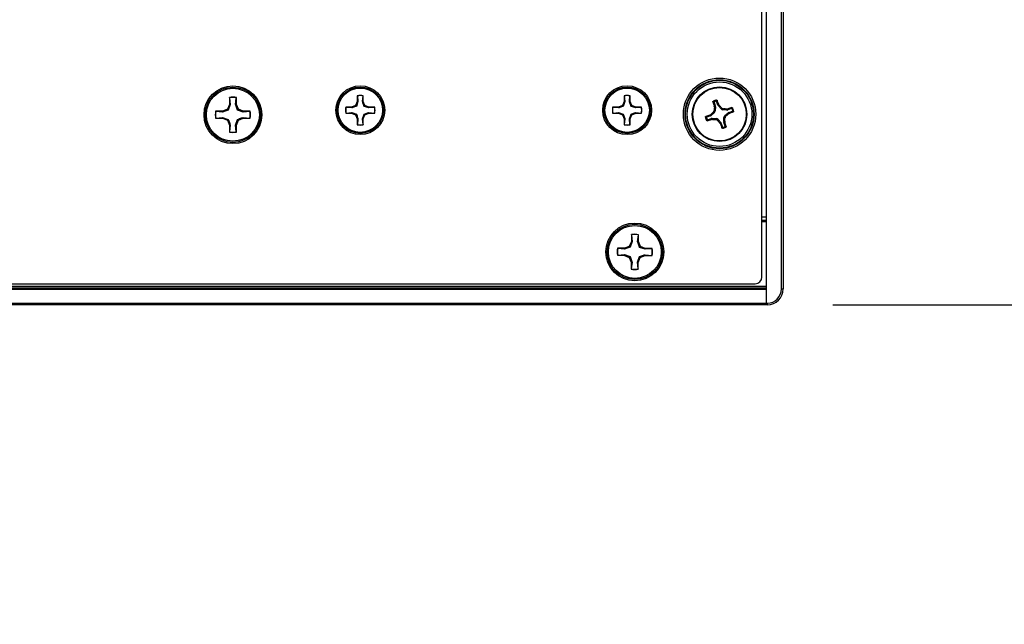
# Paper-space layout 'P3m-LR' of a CAD drawing. Header units: inches. Extents: x 0.3 to 33.8, y 0.2 to 21.7.
# Tile 18 of 59: x 13.511 to 14.092, y 9.13 to 9.486. Entities that reach past the tile are written whole.
import ezdxf

# ---------------------------------------------------------------- set-up
doc = ezdxf.new("R2010")
doc.units = ezdxf.units.IN
doc.header["$MEASUREMENT"] = 0
doc.layers.add('BORDERS', color=7, linetype='Continuous')
doc.styles.add('SLDTEXTSTYLE0', font='TXT', dxfattribs={"width": 0.75})
doc.dimstyles.new('SLDDIMSTYLE0', dxfattribs={"dimtxt": 0.137795, "dimasz": 0.14, "dimexe": 0, "dimexo": 0.0625, "dimgap": 0.034449, "dimtad": 1, "dimdec": 3, "dimlfac": 10, "dimrnd": 1e-09, "dimzin": 4, "dimdsep": 46, "dimtxsty": 'SLDTEXTSTYLE0', "dimblk1": 'CLOSED', "dimblk2": 'CLOSED', "dimsah": 1, "dimcen": 0.09, "dimadec": 0, "dimazin": 1, "dimtfac": 1, "dimtdec": 3, "dimtofl": 0, "dimtmove": 0, "dimatfit": 3, "dimldrblk": 'CLOSED', "dimfxl": 0, "dimfrac": 2, "dimtolj": 1, "dimtzin": 12, "dimarcsym": 0})

# ---------------------------------------------------------------- blocks, each defined once
blk = doc.blocks.new('_Closed')
at = {"color": 0, "linetype": 'ByBlock', "lineweight": -2}
for p, q in [((-1, 0.166667), (0, 0)), ((-1, 0.166667), (-1, -0.166667)), ((0, 0), (-1, -0.166667)), ((0, 0), (-1, 0))]:
    blk.add_line(p, q, dxfattribs=at)
blk = doc.blocks.new('_D_17')
at = {"layer": 'BORDERS'}
for p, q in [((13.99074, 9.84305), (14.67291, 9.84305)), ((14.63354, 9.84305), (14.63354, 9.31805)), ((13.99074, 9.31805), (14.67291, 9.31805)), ((14.63354, 9.31805), (14.63354, 8.41611)), ((14.20862, 9.00915), (14.20862, 9.05114)), ((14.20862, 9.05114), (14.42737, 9.05114)), ((14.42737, 9.05114), (14.42737, 9.00915)), ((14.20862, 8.55098), (14.20862, 8.509)), ((14.42737, 8.509), (14.42737, 8.55098)), ((14.20862, 8.509), (14.42737, 8.509))]:
    blk.add_line(p, q, dxfattribs=at)
at = {"layer": 'BORDERS', "xscale": 0.14, "yscale": 0.14}
for p, rotation in [((14.63354, 9.84305, 0.19404), 90.0000000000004), ((14.63354, 9.31805, 0.19404), 270.0000000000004)]:
    blk.add_blockref('_Closed', p, dxfattribs=dict(at, rotation=rotation))
at = {"layer": 'BORDERS', "char_height": 0.137795, "attachment_point": 1, "rotation": 90, "style": 'SLDTEXTSTYLE0'}
for s, insert in [('133.4', (14.24975, 8.55098)), ('5.250', (14.45591, 8.55098))]:
    blk.add_mtext(s, dxfattribs=dict(at, insert=insert))

psp = doc.layouts.new('P3m-LR')

# ---------------------------------------------------------------- linework, layer by layer
at = {"color": 7, "linetype": 'Continuous', "lineweight": 25}
for p, q in [((13.95137, 9.84205), (13.95137, 9.31905)), ((13.96037, 9.32742), (13.96037, 9.83367)), ((13.96137, 9.83367), (13.96137, 9.32742)), ((13.94887, 9.33448), (13.94887, 9.82661)), ((13.71012, 9.44147), (13.71012, 9.43806)), ((13.71018, 9.44135), (13.71012, 9.44147)), ((13.71354, 9.44135), (13.71361, 9.44147)), ((13.71361, 9.43806), (13.71361, 9.44147)), ((13.8676, 9.44147), (13.8676, 9.43806)), ((13.86766, 9.44135), (13.8676, 9.44147)), ((13.87102, 9.44135), (13.87109, 9.44147)), ((13.87109, 9.43806), (13.87109, 9.44147)), ((13.63462, 9.43635), (13.63343, 9.43349)), ((13.6351, 9.43626), (13.63398, 9.43293)), ((13.63462, 9.44041), (13.63462, 9.43635)), ((13.6347, 9.44027), (13.63462, 9.44041)), ((13.6351, 9.43626), (13.63462, 9.43635)), ((13.6347, 9.44027), (13.6351, 9.43626)), ((13.6383, 9.43626), (13.6387, 9.44027)), ((13.6383, 9.43626), (13.63878, 9.43635)), ((13.6387, 9.44027), (13.63878, 9.44041)), ((13.63878, 9.43635), (13.63878, 9.44041)), ((13.63997, 9.43349), (13.63878, 9.43635)), ((13.70912, 9.43565), (13.70671, 9.43466)), ((13.71012, 9.43806), (13.70912, 9.43565)), ((13.70958, 9.43519), (13.70912, 9.43565)), ((13.71052, 9.43798), (13.70958, 9.43519)), ((13.71052, 9.43798), (13.71012, 9.43806)), ((13.71018, 9.44135), (13.71052, 9.43798)), ((13.71321, 9.43798), (13.71354, 9.44135)), ((13.71321, 9.43798), (13.71361, 9.43806)), ((13.71461, 9.43565), (13.71361, 9.43806)), ((13.71414, 9.43519), (13.71461, 9.43565)), ((13.71701, 9.43466), (13.71461, 9.43565)), ((13.8666, 9.43565), (13.86419, 9.43466)), ((13.8676, 9.43806), (13.8666, 9.43565)), ((13.86706, 9.43519), (13.8666, 9.43565)), ((13.868, 9.43798), (13.86706, 9.43519)), ((13.868, 9.43798), (13.8676, 9.43806)), ((13.86766, 9.44135), (13.868, 9.43798)), ((13.87069, 9.43798), (13.87102, 9.44135)), ((13.87069, 9.43798), (13.87109, 9.43806)), ((13.87209, 9.43565), (13.87109, 9.43806)), ((13.87162, 9.43519), (13.87209, 9.43565)), ((13.87449, 9.43466), (13.87209, 9.43565)), ((13.9206, 9.43763), (13.92135, 9.43543)), ((13.92286, 9.43595), (13.92211, 9.43815)), ((13.92286, 9.43595), (13.92338, 9.43626)), ((13.9237, 9.43574), (13.92317, 9.43543)), ((13.92338, 9.43626), (13.9237, 9.43574)), ((13.63056, 9.4323), (13.62651, 9.4323)), ((13.62665, 9.43222), (13.62651, 9.4323)), ((13.63066, 9.43182), (13.62665, 9.43222)), ((13.63343, 9.43349), (13.63056, 9.4323)), ((13.63066, 9.43182), (13.63056, 9.4323)), ((13.63398, 9.43293), (13.63343, 9.43349)), ((13.63942, 9.43293), (13.63997, 9.43349)), ((13.64274, 9.43182), (13.63942, 9.43293)), ((13.64283, 9.4323), (13.63997, 9.43349)), ((13.64274, 9.43182), (13.64283, 9.4323)), ((13.64675, 9.43222), (13.64274, 9.43182)), ((13.64689, 9.4323), (13.64283, 9.4323)), ((13.64675, 9.43222), (13.64689, 9.4323)), ((13.70671, 9.43466), (13.70331, 9.43466)), ((13.70342, 9.43459), (13.70331, 9.43466)), ((13.70342, 9.43123), (13.70331, 9.43116)), ((13.70331, 9.43116), (13.70671, 9.43116)), ((13.70679, 9.43425), (13.70342, 9.43459)), ((13.70342, 9.43123), (13.70679, 9.43157)), ((13.70679, 9.43425), (13.70671, 9.43466)), ((13.70679, 9.43157), (13.70671, 9.43116)), ((13.70671, 9.43116), (13.70912, 9.43017)), ((13.70679, 9.43157), (13.70958, 9.43063)), ((13.70958, 9.43063), (13.70912, 9.43017)), ((13.70912, 9.43017), (13.71012, 9.42776)), ((13.71321, 9.42784), (13.71414, 9.43063)), ((13.71361, 9.42776), (13.71461, 9.43017)), ((13.71693, 9.43425), (13.71414, 9.43519)), ((13.71414, 9.43063), (13.71461, 9.43017)), ((13.71461, 9.43017), (13.71701, 9.43116)), ((13.71693, 9.43425), (13.71701, 9.43466)), ((13.7203, 9.43459), (13.71693, 9.43425)), ((13.71693, 9.43157), (13.71701, 9.43116)), ((13.71693, 9.43157), (13.7203, 9.43123)), ((13.72042, 9.43466), (13.71701, 9.43466)), ((13.71701, 9.43116), (13.72042, 9.43116)), ((13.7203, 9.43459), (13.72042, 9.43466)), ((13.7203, 9.43123), (13.72042, 9.43116)), ((13.86419, 9.43466), (13.86079, 9.43466)), ((13.8609, 9.43459), (13.86079, 9.43466)), ((13.8609, 9.43123), (13.86079, 9.43116)), ((13.86079, 9.43116), (13.86419, 9.43116)), ((13.86427, 9.43425), (13.8609, 9.43459)), ((13.8609, 9.43123), (13.86427, 9.43157)), ((13.86427, 9.43425), (13.86419, 9.43466)), ((13.86427, 9.43157), (13.86419, 9.43116)), ((13.86419, 9.43116), (13.8666, 9.43017)), ((13.86427, 9.43157), (13.86706, 9.43063)), ((13.86706, 9.43063), (13.8666, 9.43017)), ((13.8666, 9.43017), (13.8676, 9.42776)), ((13.87069, 9.42784), (13.87162, 9.43063)), ((13.87109, 9.42776), (13.87209, 9.43017)), ((13.87441, 9.43425), (13.87162, 9.43519)), ((13.87162, 9.43063), (13.87209, 9.43017)), ((13.87209, 9.43017), (13.87449, 9.43116)), ((13.87441, 9.43425), (13.87449, 9.43466)), ((13.87778, 9.43459), (13.87441, 9.43425)), ((13.87441, 9.43157), (13.87449, 9.43116)), ((13.87441, 9.43157), (13.87778, 9.43123)), ((13.8779, 9.43466), (13.87449, 9.43466)), ((13.87449, 9.43116), (13.8779, 9.43116)), ((13.87778, 9.43459), (13.8779, 9.43466)), ((13.87778, 9.43123), (13.8779, 9.43116)), ((13.91816, 9.43006), (13.91868, 9.43038)), ((13.91847, 9.42954), (13.91816, 9.43006)), ((13.91868, 9.43038), (13.91899, 9.42985)), ((13.92076, 9.43141), (13.91899, 9.42985)), ((13.92076, 9.43141), (13.92014, 9.43171)), ((13.92066, 9.43278), (13.92129, 9.43248)), ((13.92075, 9.43535), (13.92135, 9.43543)), ((13.92082, 9.43475), (13.92075, 9.43535)), ((13.92143, 9.43483), (13.92082, 9.43475)), ((13.92143, 9.43483), (13.92129, 9.43248)), ((13.92473, 9.43366), (13.92317, 9.43543)), ((13.92473, 9.43366), (13.92503, 9.43428)), ((13.9261, 9.43375), (13.9258, 9.43313)), ((13.92815, 9.43298), (13.9258, 9.43313)), ((13.92698, 9.42969), (13.92875, 9.43125)), ((13.92807, 9.4336), (13.92868, 9.43366)), ((13.92815, 9.43298), (13.92807, 9.4336)), ((13.92868, 9.43366), (13.92876, 9.43307)), ((13.92906, 9.43071), (13.92875, 9.43125)), ((13.93095, 9.43382), (13.92876, 9.43307)), ((13.92958, 9.43103), (13.92906, 9.43071)), ((13.92927, 9.43156), (13.93147, 9.43231)), ((13.92927, 9.43156), (13.92958, 9.43103)), ((13.62665, 9.42821), (13.62651, 9.42814)), ((13.62651, 9.42814), (13.63056, 9.42814)), ((13.62665, 9.42821), (13.63066, 9.42862)), ((13.63066, 9.42862), (13.63056, 9.42814)), ((13.63056, 9.42814), (13.63343, 9.42695)), ((13.63066, 9.42862), (13.63398, 9.4275)), ((13.63398, 9.4275), (13.63343, 9.42695)), ((13.63343, 9.42695), (13.63462, 9.42408)), ((13.6351, 9.42418), (13.63462, 9.42408)), ((13.63462, 9.42408), (13.63462, 9.42003)), ((13.6351, 9.42418), (13.6347, 9.42017)), ((13.6383, 9.42418), (13.63942, 9.4275)), ((13.6383, 9.42418), (13.63878, 9.42408)), ((13.6387, 9.42017), (13.6383, 9.42418)), ((13.63878, 9.42408), (13.63997, 9.42695)), ((13.63878, 9.42003), (13.63878, 9.42408)), ((13.63942, 9.4275), (13.63997, 9.42695)), ((13.63997, 9.42695), (13.64283, 9.42814)), ((13.64274, 9.42862), (13.64283, 9.42814)), ((13.64274, 9.42862), (13.64675, 9.42821)), ((13.64283, 9.42814), (13.64689, 9.42814)), ((13.64675, 9.42821), (13.64689, 9.42814)), ((13.71052, 9.42784), (13.71012, 9.42776)), ((13.71012, 9.42776), (13.71012, 9.42435)), ((13.71018, 9.42447), (13.71012, 9.42435)), ((13.71052, 9.42784), (13.71018, 9.42447)), ((13.71321, 9.42784), (13.71361, 9.42776)), ((13.71354, 9.42447), (13.71321, 9.42784)), ((13.71354, 9.42447), (13.71361, 9.42435)), ((13.71361, 9.42435), (13.71361, 9.42776)), ((13.868, 9.42784), (13.8676, 9.42776)), ((13.8676, 9.42776), (13.8676, 9.42435)), ((13.86766, 9.42447), (13.8676, 9.42435)), ((13.868, 9.42784), (13.86766, 9.42447)), ((13.87069, 9.42784), (13.87109, 9.42776)), ((13.87102, 9.42447), (13.87069, 9.42784)), ((13.87102, 9.42447), (13.87109, 9.42435)), ((13.87109, 9.42435), (13.87109, 9.42776)), ((13.91847, 9.42954), (13.91627, 9.42879)), ((13.91679, 9.42728), (13.91898, 9.42803)), ((13.91906, 9.42743), (13.91898, 9.42803)), ((13.91967, 9.4275), (13.91906, 9.42743)), ((13.91959, 9.42811), (13.91967, 9.4275)), ((13.91959, 9.42811), (13.92194, 9.42796)), ((13.92164, 9.42734), (13.92194, 9.42796)), ((13.92301, 9.42744), (13.92271, 9.42682)), ((13.92301, 9.42744), (13.92457, 9.42567)), ((13.92404, 9.42536), (13.92457, 9.42567)), ((13.92436, 9.42484), (13.92404, 9.42536)), ((13.92488, 9.42514), (13.92436, 9.42484)), ((13.92488, 9.42514), (13.92563, 9.42295)), ((13.92631, 9.42626), (13.92645, 9.42862)), ((13.92631, 9.42626), (13.92692, 9.42635)), ((13.92699, 9.42574), (13.92639, 9.42566)), ((13.92714, 9.42347), (13.92639, 9.42566)), ((13.92708, 9.42831), (13.92645, 9.42862)), ((13.92692, 9.42635), (13.92699, 9.42574)), ((13.92698, 9.42969), (13.9276, 9.42938)), ((13.6347, 9.42017), (13.63462, 9.42003)), ((13.6387, 9.42017), (13.63878, 9.42003)), ((13.94887, 9.37005), (13.95137, 9.37005)), ((13.94887, 9.36805), (13.95137, 9.36805)), ((13.95137, 9.36705), (13.94887, 9.36705)), ((13.87184, 9.35545), (13.87063, 9.35259)), ((13.87232, 9.35535), (13.87118, 9.35204)), ((13.87188, 9.35951), (13.87184, 9.35545)), ((13.87232, 9.35535), (13.87184, 9.35545)), ((13.87196, 9.35936), (13.87188, 9.35951)), ((13.87196, 9.35936), (13.87232, 9.35535)), ((13.87552, 9.35532), (13.87596, 9.35933)), ((13.87552, 9.35532), (13.876, 9.35541)), ((13.87596, 9.35933), (13.87604, 9.35947)), ((13.876, 9.35541), (13.87604, 9.35947)), ((13.87717, 9.35254), (13.876, 9.35541)), ((13.86775, 9.35143), (13.8637, 9.35147)), ((13.86384, 9.35139), (13.8637, 9.35147)), ((13.86784, 9.35095), (13.86384, 9.35139)), ((13.87063, 9.35259), (13.86775, 9.35143)), ((13.86784, 9.35095), (13.86775, 9.35143)), ((13.87118, 9.35204), (13.87063, 9.35259)), ((13.87661, 9.35199), (13.87717, 9.35254)), ((13.87992, 9.35085), (13.87661, 9.35199)), ((13.88002, 9.35132), (13.87717, 9.35254)), ((13.87992, 9.35085), (13.88002, 9.35132)), ((13.88394, 9.35121), (13.87992, 9.35085)), ((13.88408, 9.35129), (13.88002, 9.35132)), ((13.88394, 9.35121), (13.88408, 9.35129)), ((13.8638, 9.34738), (13.86366, 9.34731)), ((13.86366, 9.34731), (13.86772, 9.34727)), ((13.8638, 9.34738), (13.86782, 9.34775)), ((13.86782, 9.34775), (13.86772, 9.34727)), ((13.86772, 9.34727), (13.87057, 9.34606)), ((13.86782, 9.34775), (13.87113, 9.34661)), ((13.87113, 9.34661), (13.87057, 9.34606)), ((13.87057, 9.34606), (13.87174, 9.34318)), ((13.87174, 9.34318), (13.8717, 9.33913)), ((13.87222, 9.34327), (13.87174, 9.34318)), ((13.87222, 9.34327), (13.87178, 9.33927)), ((13.87542, 9.34324), (13.87656, 9.34656)), ((13.87542, 9.34324), (13.8759, 9.34314)), ((13.87578, 9.33923), (13.87542, 9.34324)), ((13.87586, 9.33909), (13.8759, 9.34314)), ((13.8759, 9.34314), (13.87711, 9.346)), ((13.87656, 9.34656), (13.87711, 9.346)), ((13.87711, 9.346), (13.87999, 9.34716)), ((13.8799, 9.34764), (13.87999, 9.34716)), ((13.8799, 9.34764), (13.8839, 9.34721)), ((13.87999, 9.34716), (13.88404, 9.34713)), ((13.8839, 9.34721), (13.88404, 9.34713)), ((13.87178, 9.33927), (13.8717, 9.33913)), ((13.87578, 9.33923), (13.87586, 9.33909)), ((4.37137, 9.32905), (13.95137, 9.32905)), ((4.37137, 9.32805), (13.95137, 9.32805)), ((13.95137, 9.32705), (4.37137, 9.32705)), ((12.3528, 9.33055), (13.94494, 9.33055)), ((13.95137, 9.32705), (13.95137, 9.31905)), ((13.96037, 9.32742), (13.96137, 9.32742)), ((4.37137, 9.31905), (13.95137, 9.31905)), ((13.95137, 9.31805), (4.37137, 9.31805)), ((13.95137, 9.31905), (13.95137, 9.31805)), ((13.95137, 9.31905), (13.95199, 9.31905)), ((13.95137, 9.31805), (13.95137, 9.31905)), ((13.95199, 9.31805), (13.95137, 9.31805)), ((13.95199, 9.31905), (13.95199, 9.31805))]:
    psp.add_line(p, q, dxfattribs=at)
for centre, radius in [((13.6367, 9.43022), 0.01705), ((13.71186, 9.43291), 0.0144), ((13.86934, 9.43291), 0.0144), ((13.92387, 9.43055), 0.02135), ((13.92387, 9.43055), 0.02037), ((13.92387, 9.43055), 0.02003), ((13.92387, 9.43055), 0.01905), ((13.6367, 9.43022), 0.01631), ((13.6367, 9.43022), 0.0156), ((13.71186, 9.43291), 0.01366), ((13.71186, 9.43291), 0.0131), ((13.86934, 9.43291), 0.01366), ((13.86934, 9.43291), 0.0131), ((13.92387, 9.43055), 0.0161), ((13.92387, 9.43055), 0.01575), ((13.87387, 9.3493), 0.01705), ((13.87387, 9.3493), 0.01631), ((13.87387, 9.3493), 0.0156)]:
    psp.add_circle(centre, radius, dxfattribs=at)
for centre, radius, start, end in [((13.71186, 9.43291), 0.00873, 78.46304, 101.53696), ((13.71186, 9.43291), 0.0086, 78.72385, 101.27615), ((13.86934, 9.43291), 0.00873, 78.46304, 101.53696), ((13.86934, 9.43291), 0.0086, 78.72385, 101.27615), ((13.6367, 9.43022), 0.0104, 78.46304, 101.53696), ((13.6367, 9.43022), 0.01025, 78.72385, 101.27615), ((14.07279, 9.48241), 0.15915, 196.24317, 197.19701), ((13.92387, 9.43055), 0.0085, 101.6349, 116.18585), ((13.92387, 9.43055), 0.00801, 104.74882, 113.07194), ((13.77444, 9.3802), 0.15915, 20.62375, 21.57758), ((13.78745, 9.31032), 0.18519, 42.01735, 42.62839), ((13.6367, 9.43022), 0.0104, 168.46304, 191.53696), ((13.6367, 9.43022), 0.01025, 168.72385, 191.27615), ((13.6367, 9.43022), 0.01025, 348.72385, 11.27615), ((13.6367, 9.43022), 0.0104, 348.46304, 11.53696), ((13.71186, 9.43291), 0.00873, 168.46304, 191.53696), ((13.71186, 9.43291), 0.0086, 168.72385, 191.27615), ((13.71186, 9.43291), 0.0086, 348.72385, 11.27615), ((13.71186, 9.43291), 0.00873, 348.46304, 11.53696), ((13.86934, 9.43291), 0.00873, 168.46304, 191.53696), ((13.86934, 9.43291), 0.0086, 168.72385, 191.27615), ((13.86934, 9.43291), 0.0086, 348.72385, 11.27615), ((13.86934, 9.43291), 0.00873, 348.46304, 11.53696), ((13.97422, 9.28111), 0.15915, 110.62375, 111.57758), ((14.0441, 9.29412), 0.18519, 132.01735, 132.62839), ((14.10536, 9.41923), 0.18519, 175.19236, 175.8034), ((13.91255, 9.24906), 0.18519, 85.19236, 85.8034), ((13.80364, 9.56697), 0.18519, 312.01735, 312.62839), ((13.97573, 9.28163), 0.15915, 106.24317, 107.19701), ((13.87352, 9.57998), 0.15915, 290.62375, 291.57758), ((13.92387, 9.43055), 0.00801, 14.74882, 23.07194), ((13.92387, 9.43055), 0.0085, 11.6349, 26.18585), ((13.71186, 9.43291), 0.00873, 258.46304, 281.53696), ((13.71186, 9.43291), 0.0086, 258.72385, 281.27615), ((13.86934, 9.43291), 0.00873, 258.46304, 281.53696), ((13.86934, 9.43291), 0.0086, 258.72385, 281.27615), ((13.92387, 9.43055), 0.0085, 191.6349, 206.18585), ((13.92387, 9.43055), 0.00801, 194.74882, 203.07194), ((13.87201, 9.57946), 0.15915, 286.24317, 287.19701), ((13.93519, 9.61204), 0.18519, 265.19236, 265.8034), ((14.06029, 9.55078), 0.18519, 222.01735, 222.62839), ((14.0733, 9.4809), 0.15915, 200.62375, 201.57758), ((13.74238, 9.44187), 0.18519, 355.19236, 355.8034), ((13.77495, 9.37869), 0.15915, 16.24317, 17.19701), ((13.6367, 9.43022), 0.0104, 258.46304, 281.53696), ((13.6367, 9.43022), 0.01025, 258.72385, 281.27615), ((13.92387, 9.43055), 0.0085, 281.6349, 296.18585), ((13.92387, 9.43055), 0.00801, 284.74882, 293.07194), ((13.87387, 9.3493), 0.0104, 77.95303, 101.02695), ((13.87387, 9.3493), 0.01025, 78.21384, 100.76614), ((13.87387, 9.3493), 0.0104, 167.95303, 191.02695), ((13.87387, 9.3493), 0.01025, 168.21384, 190.76614), ((13.87387, 9.3493), 0.01025, 348.21384, 10.76614), ((13.87387, 9.3493), 0.0104, 347.95303, 11.02695), ((13.87387, 9.3493), 0.0104, 257.95303, 281.02695), ((13.87387, 9.3493), 0.01025, 258.21384, 280.76614), ((13.95199, 9.32742), 0.00838, 270, 0), ((13.95199, 9.32742), 0.00938, 270, 0)]:
    psp.add_arc(centre, radius, start, end, dxfattribs=at)
for centre, major_axis, ratio, start_param, end_param in [((13.92435, 9.43646), (0.00136, 0.00079), 0.994307, 2.946333, 3.336853), ((13.91795, 9.43103), (-0.00079, 0.00136), 0.994307, 2.946333, 3.336853), ((13.91972, 9.43258), (-0.00141, 0.00069), 0.993591, 2.751162, 3.532024), ((13.91986, 9.43493), (-0.00156, -0.00021), 0.994307, 2.946333, 3.336853), ((13.9259, 9.4347), (0.00069, 0.00141), 0.993591, 2.751162, 3.532024), ((13.92825, 9.43456), (-0.00021, 0.00156), 0.994307, 2.946333, 3.336853), ((13.92979, 9.43007), (0.00079, -0.00136), 0.994307, 2.946333, 3.336853), ((13.91949, 9.42654), (0.00021, -0.00156), 0.994307, 2.946333, 3.336853), ((13.92184, 9.42639), (-0.00069, -0.00141), 0.993591, 2.751162, 3.532024), ((13.92339, 9.42463), (-0.00136, -0.00079), 0.994307, 2.946333, 3.336853), ((13.92788, 9.42617), (0.00156, 0.00021), 0.994307, 2.946333, 3.336853), ((13.92802, 9.42851), (0.00141, -0.00069), 0.993591, 2.751162, 3.532024), ((13.94493, 9.33449), (-0.00279, 0.00279), 0.998783, 2.356803, 3.926382)]:
    psp.add_ellipse(centre, major_axis=major_axis, ratio=ratio, start_param=start_param, end_param=end_param, dxfattribs=at)
for points, knots in [([(13.63942, 9.43293), (13.63913, 9.43376), (13.63872, 9.43494), (13.6384, 9.43596), (13.6383, 9.43626)], [0, 0, 0, 0, 0.705549, 1, 1, 1, 1]), ([(13.71414, 9.43519), (13.7139, 9.43589), (13.71356, 9.43687), (13.71329, 9.43773), (13.71321, 9.43798)], [0, 0, 0, 0, 0.705549, 1, 1, 1, 1]), ([(13.87162, 9.43519), (13.87138, 9.43589), (13.87104, 9.43687), (13.87077, 9.43773), (13.87069, 9.43798)], [0, 0, 0, 0, 0.705549, 1, 1, 1, 1]), ([(13.91999, 9.43789), (13.91999, 9.43792), (13.91998, 9.43797), (13.92, 9.43805), (13.92005, 9.43813), (13.9201, 9.43816), (13.92012, 9.43817)], [0, 0, 0, 0, 0.2526917, 0.5055172, 0.7534417, 1, 1, 1, 1]), ([(13.9206, 9.43763), (13.9205, 9.43768), (13.9203, 9.43776), (13.92009, 9.43785), (13.91999, 9.43789)], [0, 0, 0, 0, 0.49465, 1, 1, 1, 1]), ([(13.92012, 9.43817), (13.92022, 9.43813), (13.92042, 9.43805), (13.92063, 9.43796), (13.92073, 9.43792)], [0, 0, 0, 0, 0.495845, 1, 1, 1, 1]), ([(13.92073, 9.43792), (13.92071, 9.43791), (13.92066, 9.43788), (13.92061, 9.43782), (13.92059, 9.43774), (13.92059, 9.43768), (13.9206, 9.43764), (13.9206, 9.43763)], [0, 0, 0, 0, 0.22555, 0.451153, 0.675582, 0.89964, 1, 1, 1, 1]), ([(13.92183, 9.4383), (13.92188, 9.4384), (13.92199, 9.43859), (13.9221, 9.43878), (13.92216, 9.43887)], [0, 0, 0, 0, 0.504152, 1, 1, 1, 1]), ([(13.92211, 9.43815), (13.9221, 9.43817), (13.92208, 9.43822), (13.92202, 9.43827), (13.92194, 9.4383), (13.92188, 9.43831), (13.92184, 9.4383), (13.92183, 9.4383)], [0, 0, 0, 0, 0.22555, 0.451153, 0.675581, 0.89964, 1, 1, 1, 1]), ([(13.92243, 9.43873), (13.92238, 9.43863), (13.92227, 9.43844), (13.92216, 9.43824), (13.92211, 9.43815)], [0, 0, 0, 0, 0.505353, 1, 1, 1, 1]), ([(13.92216, 9.43887), (13.92218, 9.43887), (13.92223, 9.43888), (13.92231, 9.43886), (13.92238, 9.43881), (13.92241, 9.43877), (13.92243, 9.43873), (13.92243, 9.43873)], [0, 0, 0, 0, 0.22437, 0.448414, 0.680903, 0.925575, 1, 1, 1, 1]), ([(13.63398, 9.43293), (13.63316, 9.43265), (13.63198, 9.43224), (13.63096, 9.43191), (13.63066, 9.43182)], [0, 0, 0, 0, 0.705549, 1, 1, 1, 1]), ([(13.70958, 9.43519), (13.70889, 9.43495), (13.7079, 9.43461), (13.70704, 9.43433), (13.70679, 9.43425)], [0, 0, 0, 0, 0.705549, 1, 1, 1, 1]), ([(13.70958, 9.43063), (13.70982, 9.42993), (13.71017, 9.42895), (13.71044, 9.42809), (13.71052, 9.42784)], [0, 0, 0, 0, 0.7055493, 1, 1, 1, 1]), ([(13.71414, 9.43063), (13.71484, 9.43087), (13.71582, 9.43121), (13.71668, 9.43149), (13.71693, 9.43157)], [0, 0, 0, 0, 0.7055493, 1, 1, 1, 1]), ([(13.86706, 9.43519), (13.86637, 9.43495), (13.86538, 9.43461), (13.86452, 9.43433), (13.86427, 9.43425)], [0, 0, 0, 0, 0.705549, 1, 1, 1, 1]), ([(13.86706, 9.43063), (13.8673, 9.42993), (13.86765, 9.42895), (13.86792, 9.42809), (13.868, 9.42784)], [0, 0, 0, 0, 0.7055493, 1, 1, 1, 1]), ([(13.87162, 9.43063), (13.87232, 9.43087), (13.87331, 9.43121), (13.87416, 9.43149), (13.87441, 9.43157)], [0, 0, 0, 0, 0.7055493, 1, 1, 1, 1]), ([(13.92014, 9.43171), (13.92026, 9.43184), (13.92049, 9.4321), (13.92063, 9.43249), (13.92066, 9.43272), (13.92066, 9.43278)], [0, 0, 0, 0, 0.427159, 0.854349, 1, 1, 1, 1]), ([(13.92503, 9.43428), (13.92516, 9.43416), (13.92542, 9.43392), (13.92581, 9.43379), (13.92604, 9.43376), (13.9261, 9.43375)], [0, 0, 0, 0, 0.427159, 0.854349, 1, 1, 1, 1]), ([(13.93095, 9.43382), (13.931, 9.43392), (13.93109, 9.43412), (13.93117, 9.43432), (13.93121, 9.43443)], [0, 0, 0, 0, 0.494647, 1, 1, 1, 1]), ([(13.93124, 9.43369), (13.93123, 9.43371), (13.9312, 9.43376), (13.93114, 9.43381), (13.93107, 9.43383), (13.931, 9.43383), (13.93096, 9.43382), (13.93095, 9.43382)], [0, 0, 0, 0, 0.22555, 0.451153, 0.675582, 0.89964, 1, 1, 1, 1]), ([(13.93121, 9.43443), (13.93124, 9.43443), (13.93129, 9.43444), (13.93137, 9.43442), (13.93145, 9.43437), (13.93148, 9.43432), (13.93149, 9.4343)], [0, 0, 0, 0, 0.252692, 0.505517, 0.753442, 1, 1, 1, 1]), ([(13.93149, 9.4343), (13.93145, 9.4342), (13.93137, 9.434), (13.93129, 9.43379), (13.93124, 9.43369)], [0, 0, 0, 0, 0.495848, 1, 1, 1, 1]), ([(13.93147, 9.43231), (13.93149, 9.43232), (13.93154, 9.43234), (13.9316, 9.4324), (13.93163, 9.43247), (13.93163, 9.43254), (13.93162, 9.43258), (13.93162, 9.43259)], [0, 0, 0, 0, 0.22555, 0.451153, 0.675581, 0.89964, 1, 1, 1, 1]), ([(13.93205, 9.43199), (13.93195, 9.43204), (13.93176, 9.43215), (13.93157, 9.43226), (13.93147, 9.43231)], [0, 0, 0, 0, 0.505353, 1, 1, 1, 1]), ([(13.93162, 9.43259), (13.93172, 9.43253), (13.93191, 9.43243), (13.9321, 9.43232), (13.93219, 9.43226)], [0, 0, 0, 0, 0.5041524, 1, 1, 1, 1]), ([(13.93219, 9.43226), (13.93219, 9.43224), (13.9322, 9.43218), (13.93218, 9.43211), (13.93213, 9.43204), (13.93209, 9.432), (13.93206, 9.43199), (13.93205, 9.43199)], [0, 0, 0, 0, 0.2243701, 0.4484144, 0.6809027, 0.9255748, 1, 1, 1, 1]), ([(13.63398, 9.4275), (13.63427, 9.42667), (13.63468, 9.4255), (13.635, 9.42448), (13.6351, 9.42418)], [0, 0, 0, 0, 0.7055493, 1, 1, 1, 1]), ([(13.63942, 9.4275), (13.64024, 9.42779), (13.64142, 9.4282), (13.64244, 9.42852), (13.64274, 9.42862)], [0, 0, 0, 0, 0.705549, 1, 1, 1, 1]), ([(13.91555, 9.42883), (13.91555, 9.42886), (13.91554, 9.42891), (13.91556, 9.42899), (13.9156, 9.42905), (13.91565, 9.42909), (13.91568, 9.42911), (13.91569, 9.42911)], [0, 0, 0, 0, 0.22437, 0.448414, 0.680903, 0.925575, 1, 1, 1, 1]), ([(13.91612, 9.42851), (13.91602, 9.42856), (13.91583, 9.42867), (13.91564, 9.42878), (13.91555, 9.42883)], [0, 0, 0, 0, 0.504152, 1, 1, 1, 1]), ([(13.91569, 9.42911), (13.91579, 9.42905), (13.91598, 9.42895), (13.91617, 9.42884), (13.91627, 9.42879)], [0, 0, 0, 0, 0.505353, 1, 1, 1, 1]), ([(13.91627, 9.42879), (13.91625, 9.42878), (13.9162, 9.42876), (13.91614, 9.42869), (13.91611, 9.42862), (13.91611, 9.42856), (13.91612, 9.42852), (13.91612, 9.42851)], [0, 0, 0, 0, 0.22555, 0.451153, 0.675581, 0.89964, 1, 1, 1, 1]), ([(13.91625, 9.4268), (13.91629, 9.4269), (13.91637, 9.4271), (13.91645, 9.4273), (13.9165, 9.42741)], [0, 0, 0, 0, 0.495845, 1, 1, 1, 1]), ([(13.91653, 9.42667), (13.9165, 9.42666), (13.91645, 9.42666), (13.91636, 9.42668), (13.91629, 9.42673), (13.91626, 9.42677), (13.91625, 9.4268)], [0, 0, 0, 0, 0.252692, 0.505517, 0.753442, 1, 1, 1, 1]), ([(13.9165, 9.42741), (13.91651, 9.42738), (13.91653, 9.42734), (13.9166, 9.42729), (13.91667, 9.42726), (13.91674, 9.42726), (13.91678, 9.42727), (13.91679, 9.42728)], [0, 0, 0, 0, 0.22555, 0.451153, 0.675582, 0.89964, 1, 1, 1, 1]), ([(13.91679, 9.42728), (13.91674, 9.42718), (13.91665, 9.42697), (13.91657, 9.42677), (13.91653, 9.42667)], [0, 0, 0, 0, 0.49465, 1, 1, 1, 1]), ([(13.92271, 9.42682), (13.92258, 9.42694), (13.92232, 9.42717), (13.92193, 9.42731), (13.9217, 9.42734), (13.92164, 9.42734)], [0, 0, 0, 0, 0.427159, 0.854349, 1, 1, 1, 1]), ([(13.9276, 9.42938), (13.92748, 9.42926), (13.92725, 9.429), (13.92711, 9.4286), (13.92708, 9.42837), (13.92708, 9.42831)], [0, 0, 0, 0, 0.427159, 0.854349, 1, 1, 1, 1]), ([(13.92531, 9.42237), (13.92536, 9.42247), (13.92547, 9.42266), (13.92558, 9.42285), (13.92563, 9.42295)], [0, 0, 0, 0, 0.505353, 1, 1, 1, 1]), ([(13.92558, 9.42223), (13.92556, 9.42222), (13.92551, 9.42222), (13.92543, 9.42224), (13.92536, 9.42228), (13.92533, 9.42233), (13.92531, 9.42236), (13.92531, 9.42237)], [0, 0, 0, 0, 0.22437, 0.448414, 0.680903, 0.925575, 1, 1, 1, 1]), ([(13.92591, 9.4228), (13.92586, 9.4227), (13.92575, 9.42251), (13.92564, 9.42232), (13.92558, 9.42223)], [0, 0, 0, 0, 0.504152, 1, 1, 1, 1]), ([(13.92563, 9.42295), (13.92564, 9.42292), (13.92566, 9.42288), (13.92572, 9.42282), (13.9258, 9.42279), (13.92586, 9.42279), (13.9259, 9.4228), (13.92591, 9.4228)], [0, 0, 0, 0, 0.2255496, 0.4511532, 0.6755812, 0.89964, 1, 1, 1, 1]), ([(13.92701, 9.42317), (13.92703, 9.42319), (13.92708, 9.42321), (13.92713, 9.42328), (13.92715, 9.42335), (13.92715, 9.42342), (13.92714, 9.42345), (13.92714, 9.42347)], [0, 0, 0, 0, 0.22555, 0.451153, 0.675582, 0.89964, 1, 1, 1, 1]), ([(13.92762, 9.42292), (13.92752, 9.42296), (13.92732, 9.42304), (13.92711, 9.42313), (13.92701, 9.42317)], [0, 0, 0, 0, 0.495848, 1, 1, 1, 1]), ([(13.92714, 9.42347), (13.92724, 9.42342), (13.92744, 9.42333), (13.92765, 9.42325), (13.92775, 9.4232)], [0, 0, 0, 0, 0.494647, 1, 1, 1, 1]), ([(13.92775, 9.4232), (13.92775, 9.42318), (13.92776, 9.42312), (13.92774, 9.42304), (13.92769, 9.42297), (13.92764, 9.42294), (13.92762, 9.42292)], [0, 0, 0, 0, 0.252692, 0.505517, 0.753442, 1, 1, 1, 1]), ([(13.87661, 9.35199), (13.87633, 9.35282), (13.87593, 9.354), (13.87562, 9.35502), (13.87552, 9.35532)], [0, 0, 0, 0, 0.705549, 1, 1, 1, 1]), ([(13.87118, 9.35204), (13.87035, 9.35176), (13.86917, 9.35136), (13.86815, 9.35105), (13.86784, 9.35095)], [0, 0, 0, 0, 0.705549, 1, 1, 1, 1]), ([(13.87113, 9.34661), (13.87141, 9.34578), (13.87181, 9.3446), (13.87212, 9.34357), (13.87222, 9.34327)], [0, 0, 0, 0, 0.705549, 1, 1, 1, 1]), ([(13.87656, 9.34656), (13.87739, 9.34684), (13.87857, 9.34724), (13.87959, 9.34755), (13.8799, 9.34764)], [0, 0, 0, 0, 0.7055493, 1, 1, 1, 1])]:
    psp.add_open_spline(points, degree=3, knots=knots, dxfattribs=at)

# ---------------------------------------------------------------- dimensions: what is measured, and where the dimension line sits
at = {"layer": 'BORDERS'}
dim = psp.add_linear_dim(base=(14.63354, 9.31805), p1=(13.95137, 9.84305), p2=(13.95137, 9.31805), angle=90, dimstyle='SLDDIMSTYLE0', dxfattribs=at)
dim.commit()
dim.dimension.update_dxf_attribs({"geometry": '_D_17', "text_midpoint": (14.63354, 8.78007), "dimtype": 160})

doc.saveas('drawing.dxf')
